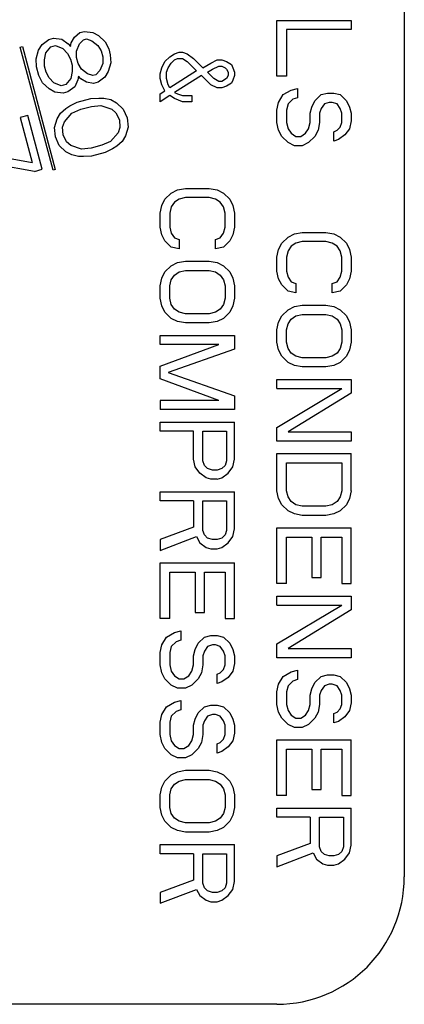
# Model space of a CAD drawing. Extents: x 4.1 to 87.9, y 1.7 to 56.9.
# Tile 12 of 17: x 53.8 to 54.163, y 20.662 to 21.589. Entities that reach past the tile are written whole.
import ezdxf

# ---------------------------------------------------------------- set-up
doc = ezdxf.new("R2010")
doc.units = 0
doc.layers.add('BODY', color=3, linetype='CONTINUOUS')

msp = doc.modelspace()

# ---------------------------------------------------------------- linework, layer by layer
at = {"layer": 'BODY', "linetype": 'CONTINUOUS'}
for p, q in [((54.16252, 21.98153), (54.16252, 20.78153)), ((54.04252, 21.53632), (54.04252, 21.58882)), ((54.04252, 21.58882), (54.11252, 21.58882)), ((54.11252, 21.58882), (54.11252, 21.58007)), ((53.85171, 21.57287), (53.85671, 21.57723)), ((53.85671, 21.57723), (53.86103, 21.57839)), ((53.86103, 21.57839), (53.86897, 21.5775)), ((53.86897, 21.5775), (53.87442, 21.57443)), ((53.87442, 21.57443), (53.88063, 21.56854)), ((54.11252, 21.58007), (54.05146, 21.58007)), ((54.05146, 21.58007), (54.05146, 21.53632)), ((53.81794, 21.5608), (53.82112, 21.56618)), ((53.82112, 21.56618), (53.82756, 21.57093)), ((53.82756, 21.57093), (53.83188, 21.57208)), ((53.83188, 21.57208), (53.83983, 21.5712)), ((53.83983, 21.5712), (53.84565, 21.56672)), ((53.84565, 21.56672), (53.84784, 21.56429)), ((53.84784, 21.56429), (53.84853, 21.56749)), ((53.84853, 21.56749), (53.85171, 21.57287)), ((53.85367, 21.55981), (53.85648, 21.5666)), ((53.85648, 21.5666), (53.86004, 21.57057)), ((53.86004, 21.57057), (53.86291, 21.57134)), ((53.86291, 21.57134), (53.86798, 21.56968)), ((53.86798, 21.56968), (53.87381, 21.5652)), ((53.87381, 21.5652), (53.87676, 21.55995)), ((53.88063, 21.56854), (53.88395, 21.56188)), ((53.80064, 21.56371), (53.80257, 21.56423)), ((53.8317, 21.4478), (53.80064, 21.56371)), ((53.80257, 21.56423), (53.83363, 21.44832)), ((53.81551, 21.5526), (53.81794, 21.5608)), ((53.82346, 21.55171), (53.82483, 21.55812)), ((53.82483, 21.55812), (53.82945, 21.56389)), ((53.82945, 21.56389), (53.83376, 21.56504)), ((53.83376, 21.56504), (53.84065, 21.56236)), ((53.84065, 21.56236), (53.84504, 21.55749)), ((53.84504, 21.55749), (53.84799, 21.55224)), ((53.85374, 21.55379), (53.85367, 21.55981)), ((53.87676, 21.55995), (53.87827, 21.55432)), ((53.88395, 21.56188), (53.88546, 21.55625)), ((53.88546, 21.55625), (53.88591, 21.54882)), ((53.94146, 21.55444), (53.94593, 21.55736)), ((53.94593, 21.55736), (53.9504, 21.55882)), ((53.9504, 21.55882), (53.95337, 21.55882)), ((53.95337, 21.55882), (53.95784, 21.55736)), ((53.95784, 21.55736), (53.9638, 21.55298)), ((53.81596, 21.54517), (53.81551, 21.5526)), ((53.82353, 21.54569), (53.82346, 21.55171)), ((53.84799, 21.55224), (53.8495, 21.54661)), ((53.8495, 21.54661), (53.84957, 21.54059)), ((53.85525, 21.54815), (53.85374, 21.55379)), ((53.8582, 21.5429), (53.85525, 21.54815)), ((53.87834, 21.5483), (53.87553, 21.54151)), ((53.87827, 21.55432), (53.87834, 21.5483)), ((53.88591, 21.54882), (53.88348, 21.54062)), ((53.93401, 21.54423), (53.93699, 21.55007)), ((53.93699, 21.55007), (53.94146, 21.55444)), ((53.93997, 21.54423), (53.94295, 21.54861)), ((53.94295, 21.54861), (53.94593, 21.55153)), ((53.94593, 21.55153), (53.94891, 21.55298)), ((53.94891, 21.55298), (53.95337, 21.55298)), ((53.95337, 21.55298), (53.95784, 21.55007)), ((53.95784, 21.55007), (53.96678, 21.54132)), ((53.9638, 21.55298), (53.97274, 21.54423)), ((53.97274, 21.54423), (53.98018, 21.54861)), ((53.98018, 21.54861), (53.98614, 21.55153)), ((53.98614, 21.55153), (53.99061, 21.55153)), ((53.99061, 21.55153), (53.99508, 21.55007)), ((53.99508, 21.55007), (53.99954, 21.54715)), ((53.99954, 21.54715), (54.00103, 21.54423)), ((53.81822, 21.53672), (53.81596, 21.54517)), ((53.82504, 21.54006), (53.82353, 21.54569)), ((53.82799, 21.53481), (53.82504, 21.54006)), ((53.84957, 21.54059), (53.8482, 21.53418)), ((53.86402, 21.53843), (53.8582, 21.5429)), ((53.8691, 21.53676), (53.86402, 21.53843)), ((53.87197, 21.53754), (53.8691, 21.53676)), ((53.87553, 21.54151), (53.87197, 21.53754)), ((53.88348, 21.54062), (53.8803, 21.53524)), ((53.93252, 21.5384), (53.93401, 21.54423)), ((53.93252, 21.53403), (53.93252, 21.5384)), ((53.93848, 21.53986), (53.93997, 21.54423)), ((53.93848, 21.53403), (53.93848, 21.53986)), ((53.96678, 21.54132), (53.94146, 21.52528)), ((53.9772, 21.53986), (53.98167, 21.54278)), ((53.98316, 21.53403), (53.9772, 21.53986)), ((53.98167, 21.54278), (53.98763, 21.54569)), ((53.98763, 21.54569), (53.99061, 21.54569)), ((53.99061, 21.54569), (53.99359, 21.54423)), ((53.99359, 21.54423), (53.99508, 21.54278)), ((53.99508, 21.54278), (53.99657, 21.53986)), ((53.99657, 21.53986), (53.99657, 21.53694)), ((54.00103, 21.54423), (54.00252, 21.53986)), ((54.00252, 21.53986), (54.00252, 21.53694)), ((53.82155, 21.53006), (53.81822, 21.53672)), ((53.82775, 21.52418), (53.82155, 21.53006)), ((53.83238, 21.52994), (53.82799, 21.53481)), ((53.83926, 21.52726), (53.83238, 21.52994)), ((53.84358, 21.52842), (53.83926, 21.52726)), ((53.8482, 21.53418), (53.84358, 21.52842)), ((53.85471, 21.53291), (53.8519, 21.52612)), ((53.85539, 21.53611), (53.85471, 21.53291)), ((53.85759, 21.53368), (53.85539, 21.53611)), ((53.86303, 21.53061), (53.85759, 21.53368)), ((53.86954, 21.52934), (53.86303, 21.53061)), ((53.87386, 21.53049), (53.86954, 21.52934)), ((53.8803, 21.53524), (53.87386, 21.53049)), ((53.93401, 21.52819), (53.93252, 21.53403)), ((53.93699, 21.52236), (53.93401, 21.52819)), ((53.93997, 21.52819), (53.93848, 21.53403)), ((53.94146, 21.52528), (53.93997, 21.52819)), ((53.97125, 21.53694), (53.94593, 21.5209)), ((53.98018, 21.52819), (53.97125, 21.53694)), ((53.98614, 21.52528), (53.98018, 21.52819)), ((53.98763, 21.53111), (53.98316, 21.53403)), ((53.99061, 21.53111), (53.98763, 21.53111)), ((53.99508, 21.53403), (53.99061, 21.53111)), ((53.99657, 21.53694), (53.99508, 21.53403)), ((53.99954, 21.52965), (53.99508, 21.52673)), ((54.00103, 21.53257), (53.99954, 21.52965)), ((54.00252, 21.53694), (54.00103, 21.53257)), ((54.05146, 21.53632), (54.04252, 21.53632)), ((53.8332, 21.52111), (53.82775, 21.52418)), ((53.84115, 21.52022), (53.8332, 21.52111)), ((53.84547, 21.52137), (53.84115, 21.52022)), ((53.8519, 21.52612), (53.84547, 21.52137)), ((53.93252, 21.51944), (53.93699, 21.52236)), ((53.93252, 21.51215), (53.93252, 21.51944)), ((53.94593, 21.5209), (53.94891, 21.51944)), ((53.94891, 21.51944), (53.95337, 21.51798)), ((53.99061, 21.52528), (53.98614, 21.52528)), ((53.99508, 21.52673), (53.99061, 21.52528)), ((54.04401, 21.51153), (54.04848, 21.51882)), ((54.04848, 21.51882), (54.05593, 21.52319)), ((54.05593, 21.52319), (54.06189, 21.52465)), ((54.06189, 21.52465), (54.06189, 21.5159)), ((54.07827, 21.51298), (54.08423, 21.51882)), ((54.08423, 21.51882), (54.09018, 21.52028)), ((54.09018, 21.52028), (54.09614, 21.52028)), ((54.09614, 21.52028), (54.1021, 21.51882)), ((54.1021, 21.51882), (54.10806, 21.51298)), ((53.84742, 21.50831), (53.85424, 21.51165)), ((53.85424, 21.51165), (53.86719, 21.51512)), ((53.86719, 21.51512), (53.87476, 21.51563)), ((53.87476, 21.51563), (53.87945, 21.51538)), ((53.87945, 21.51538), (53.88596, 21.51411)), ((53.88596, 21.51411), (53.89141, 21.51104)), ((53.89141, 21.51104), (53.89761, 21.50515)), ((53.94146, 21.51798), (53.93252, 21.51215)), ((53.94593, 21.51507), (53.94146, 21.51798)), ((53.95337, 21.51215), (53.94593, 21.51507)), ((53.95337, 21.51798), (53.96231, 21.51798)), ((53.96231, 21.51215), (53.95337, 21.51215)), ((53.96231, 21.51798), (53.96231, 21.51215)), ((54.04252, 21.50423), (54.04401, 21.51153)), ((54.05295, 21.51007), (54.05146, 21.50423)), ((54.05742, 21.51444), (54.05295, 21.51007)), ((54.06189, 21.5159), (54.05742, 21.51444)), ((54.07529, 21.50715), (54.07827, 21.51298)), ((54.0872, 21.51007), (54.08423, 21.50569)), ((54.09167, 21.51153), (54.0872, 21.51007)), ((54.09465, 21.51153), (54.09167, 21.51153)), ((54.09912, 21.51007), (54.09465, 21.51153)), ((54.1021, 21.50569), (54.09912, 21.51007)), ((54.10806, 21.51298), (54.11103, 21.50715)), ((53.8353, 21.496), (53.83849, 21.50139)), ((53.83849, 21.50139), (53.84349, 21.50575)), ((53.84219, 21.49332), (53.84931, 21.50127)), ((53.84349, 21.50575), (53.84742, 21.50831)), ((53.84931, 21.50127), (53.85757, 21.50499)), ((53.85757, 21.50499), (53.86764, 21.50769)), ((53.86764, 21.50769), (53.87664, 21.50859)), ((53.87664, 21.50859), (53.88679, 21.50527)), ((53.88679, 21.50527), (53.8908, 21.50181)), ((53.8908, 21.50181), (53.89412, 21.49516)), ((53.89761, 21.50515), (53.90131, 21.49708)), ((54.04252, 21.49257), (54.04252, 21.50423)), ((54.05146, 21.50423), (54.05146, 21.49257)), ((54.0738, 21.50132), (54.07529, 21.50715)), ((54.0738, 21.49257), (54.0738, 21.50132)), ((54.08423, 21.50569), (54.08274, 21.50132)), ((54.08274, 21.50132), (54.08274, 21.49257)), ((54.10359, 21.50132), (54.1021, 21.50569)), ((54.10359, 21.49257), (54.10359, 21.50132)), ((54.11103, 21.50715), (54.11252, 21.50132)), ((54.11252, 21.50132), (54.11252, 21.49403)), ((53.80759, 21.49915), (53.80039, 21.49722)), ((53.80039, 21.49722), (53.81172, 21.45496)), ((53.82118, 21.44844), (53.80759, 21.49915)), ((53.83287, 21.4878), (53.8353, 21.496)), ((53.84044, 21.48832), (53.84219, 21.49332)), ((53.89412, 21.49516), (53.89457, 21.48773)), ((53.90131, 21.49708), (53.90214, 21.48825)), ((54.04401, 21.48528), (54.04252, 21.49257)), ((54.05146, 21.49257), (54.05295, 21.48673)), ((54.07231, 21.48673), (54.0738, 21.49257)), ((54.08274, 21.49257), (54.08125, 21.48528)), ((54.1021, 21.48819), (54.10359, 21.49257)), ((54.11252, 21.49403), (54.11103, 21.48673)), ((53.8337, 21.47897), (53.83287, 21.4878)), ((53.84089, 21.48089), (53.84044, 21.48832)), ((53.89283, 21.48273), (53.8857, 21.47478)), ((53.89457, 21.48773), (53.89283, 21.48273)), ((53.90214, 21.48825), (53.89971, 21.48005)), ((54.04699, 21.47944), (54.04401, 21.48528)), ((54.05295, 21.48673), (54.05593, 21.48236)), ((54.05593, 21.48236), (54.0604, 21.47944)), ((54.06486, 21.47944), (54.06933, 21.48236)), ((54.06933, 21.48236), (54.07231, 21.48673)), ((54.08125, 21.48528), (54.07827, 21.47944)), ((54.09614, 21.48382), (54.09912, 21.48528)), ((54.09614, 21.47507), (54.09614, 21.48382)), ((54.09912, 21.48528), (54.1021, 21.48819)), ((54.11103, 21.48673), (54.10657, 21.4809)), ((53.8374, 21.4709), (53.8337, 21.47897)), ((53.84422, 21.47424), (53.84089, 21.48089)), ((53.84823, 21.47078), (53.84422, 21.47424)), ((53.8857, 21.47478), (53.87745, 21.47106)), ((53.89653, 21.47466), (53.89153, 21.47031)), ((53.89971, 21.48005), (53.89653, 21.47466)), ((54.05295, 21.47361), (54.04699, 21.47944)), ((54.05891, 21.47069), (54.05295, 21.47361)), ((54.0604, 21.47944), (54.06486, 21.47944)), ((54.07231, 21.47361), (54.06635, 21.47069)), ((54.07827, 21.47944), (54.07231, 21.47361)), ((54.10061, 21.47653), (54.09614, 21.47507)), ((54.10657, 21.4809), (54.10061, 21.47653)), ((53.74375, 21.46694), (53.81172, 21.45496)), ((53.84361, 21.46501), (53.8374, 21.4709)), ((53.84905, 21.46194), (53.84361, 21.46501)), ((53.85837, 21.46746), (53.84823, 21.47078)), ((53.86738, 21.46836), (53.85837, 21.46746)), ((53.87745, 21.47106), (53.86738, 21.46836)), ((53.88077, 21.4644), (53.86783, 21.46094)), ((53.88759, 21.46774), (53.88077, 21.4644)), ((53.89153, 21.47031), (53.88759, 21.46774)), ((54.06635, 21.47069), (54.05891, 21.47069)), ((53.81398, 21.44651), (53.74601, 21.45849)), ((53.85556, 21.46067), (53.84905, 21.46194)), ((53.86026, 21.46042), (53.85556, 21.46067)), ((53.86783, 21.46094), (53.86026, 21.46042)), ((53.81398, 21.44651), (53.82118, 21.44844)), ((53.83363, 21.44832), (53.8317, 21.4478)), ((53.93699, 21.42028), (53.94295, 21.42611)), ((53.94295, 21.42611), (53.94891, 21.42903)), ((53.94891, 21.42903), (53.95635, 21.43048)), ((53.95635, 21.43048), (53.97869, 21.43048)), ((53.97869, 21.43048), (53.98614, 21.42903)), ((53.98614, 21.42903), (53.9921, 21.42611)), ((53.9921, 21.42611), (53.99806, 21.42028)), ((53.93401, 21.41444), (53.93699, 21.42028)), ((53.94593, 21.41736), (53.94295, 21.41298)), ((53.9504, 21.42028), (53.94593, 21.41736)), ((53.95635, 21.42173), (53.9504, 21.42028)), ((53.97869, 21.42173), (53.95635, 21.42173)), ((53.98465, 21.42028), (53.97869, 21.42173)), ((53.98912, 21.41736), (53.98465, 21.42028)), ((53.9921, 21.41298), (53.98912, 21.41736)), ((53.99806, 21.42028), (54.00103, 21.41444)), ((53.93252, 21.40715), (53.93401, 21.41444)), ((53.94295, 21.41298), (53.94146, 21.40715)), ((53.99359, 21.40715), (53.9921, 21.41298)), ((54.00103, 21.41444), (54.00252, 21.40715)), ((53.93252, 21.39403), (53.93252, 21.40715)), ((53.94146, 21.40715), (53.94146, 21.39403)), ((53.99359, 21.39403), (53.99359, 21.40715)), ((54.00252, 21.40715), (54.00252, 21.39403)), ((53.93401, 21.38673), (53.93252, 21.39403)), ((53.94146, 21.39403), (53.94295, 21.38819)), ((53.9921, 21.38819), (53.99359, 21.39403)), ((54.00252, 21.39403), (54.00103, 21.38673)), ((54.05891, 21.38757), (54.06635, 21.38903)), ((54.06635, 21.38903), (54.08869, 21.38903)), ((54.08869, 21.38903), (54.09614, 21.38757)), ((53.93699, 21.3809), (53.93401, 21.38673)), ((53.94295, 21.37507), (53.93699, 21.3809)), ((53.94295, 21.38819), (53.94593, 21.38382)), ((53.94593, 21.38382), (53.9504, 21.38236)), ((53.9504, 21.38236), (53.9504, 21.37361)), ((53.98465, 21.38236), (53.98912, 21.38382)), ((53.98465, 21.37361), (53.98465, 21.38236)), ((53.98912, 21.38382), (53.9921, 21.38819)), ((53.99806, 21.3809), (53.9921, 21.37507)), ((54.00103, 21.38673), (53.99806, 21.3809)), ((54.04699, 21.37882), (54.05295, 21.38465)), ((54.05295, 21.38465), (54.05891, 21.38757)), ((54.06635, 21.38028), (54.0604, 21.37882)), ((54.08869, 21.38028), (54.06635, 21.38028)), ((54.09465, 21.37882), (54.08869, 21.38028)), ((54.09614, 21.38757), (54.1021, 21.38465)), ((54.1021, 21.38465), (54.10806, 21.37882)), ((53.9504, 21.37361), (53.94295, 21.37507)), ((53.9921, 21.37507), (53.98465, 21.37361)), ((54.04252, 21.36569), (54.04401, 21.37298)), ((54.04401, 21.37298), (54.04699, 21.37882)), ((54.05295, 21.37153), (54.05146, 21.36569)), ((54.05593, 21.3759), (54.05295, 21.37153)), ((54.0604, 21.37882), (54.05593, 21.3759)), ((54.09912, 21.3759), (54.09465, 21.37882)), ((54.1021, 21.37153), (54.09912, 21.3759)), ((54.10359, 21.36569), (54.1021, 21.37153)), ((54.10806, 21.37882), (54.11103, 21.37298)), ((54.11103, 21.37298), (54.11252, 21.36569)), ((53.94891, 21.36048), (53.95635, 21.36194)), ((53.95635, 21.36194), (53.97869, 21.36194)), ((53.97869, 21.36194), (53.98614, 21.36048)), ((54.04252, 21.35257), (54.04252, 21.36569)), ((54.05146, 21.36569), (54.05146, 21.35257)), ((54.10359, 21.35257), (54.10359, 21.36569)), ((54.11252, 21.36569), (54.11252, 21.35257)), ((53.93401, 21.3459), (53.93699, 21.35173)), ((53.93699, 21.35173), (53.94295, 21.35757)), ((53.94295, 21.35757), (53.94891, 21.36048)), ((53.94593, 21.34882), (53.9504, 21.35173)), ((53.9504, 21.35173), (53.95635, 21.35319)), ((53.95635, 21.35319), (53.97869, 21.35319)), ((53.97869, 21.35319), (53.98465, 21.35173)), ((53.98465, 21.35173), (53.98912, 21.34882)), ((53.98614, 21.36048), (53.9921, 21.35757)), ((53.9921, 21.35757), (53.99806, 21.35173)), ((53.99806, 21.35173), (54.00103, 21.3459)), ((54.04401, 21.34528), (54.04252, 21.35257)), ((54.05146, 21.35257), (54.05295, 21.34673)), ((54.1021, 21.34673), (54.10359, 21.35257)), ((54.11252, 21.35257), (54.11103, 21.34528)), ((53.93252, 21.33861), (53.93401, 21.3459)), ((53.94146, 21.33861), (53.94295, 21.34444)), ((53.94295, 21.34444), (53.94593, 21.34882)), ((53.98912, 21.34882), (53.9921, 21.34444)), ((53.9921, 21.34444), (53.99359, 21.33861)), ((54.00103, 21.3459), (54.00252, 21.33861)), ((54.04699, 21.33944), (54.04401, 21.34528)), ((54.05295, 21.34673), (54.05593, 21.34236)), ((54.09912, 21.34236), (54.1021, 21.34673)), ((54.11103, 21.34528), (54.10806, 21.33944)), ((53.93252, 21.32694), (53.93252, 21.33861)), ((53.94146, 21.32694), (53.94146, 21.33861)), ((53.99359, 21.33861), (53.99359, 21.32694)), ((54.00252, 21.33861), (54.00252, 21.32694)), ((54.05295, 21.33361), (54.04699, 21.33944)), ((54.0604, 21.33215), (54.05295, 21.33361)), ((54.05593, 21.34236), (54.0604, 21.3409)), ((54.0604, 21.3409), (54.0604, 21.33215)), ((54.09465, 21.3409), (54.09912, 21.34236)), ((54.09465, 21.33215), (54.09465, 21.3409)), ((54.1021, 21.33361), (54.09465, 21.33215)), ((54.10806, 21.33944), (54.1021, 21.33361)), ((53.93401, 21.31965), (53.93252, 21.32694)), ((53.94295, 21.32111), (53.94146, 21.32694)), ((53.99359, 21.32694), (53.9921, 21.32111)), ((54.00252, 21.32694), (54.00103, 21.31965)), ((53.93699, 21.31382), (53.93401, 21.31965)), ((53.94593, 21.31673), (53.94295, 21.32111)), ((53.9504, 21.31382), (53.94593, 21.31673)), ((53.98912, 21.31673), (53.98465, 21.31382)), ((53.9921, 21.32111), (53.98912, 21.31673)), ((54.00103, 21.31965), (53.99806, 21.31382)), ((54.04699, 21.31028), (54.05295, 21.31611)), ((54.05295, 21.31611), (54.05891, 21.31903)), ((54.05891, 21.31903), (54.06635, 21.32048)), ((54.06635, 21.32048), (54.08869, 21.32048)), ((54.08869, 21.32048), (54.09614, 21.31903)), ((54.09614, 21.31903), (54.1021, 21.31611)), ((54.1021, 21.31611), (54.10806, 21.31028)), ((53.94295, 21.30798), (53.93699, 21.31382)), ((53.94891, 21.30507), (53.94295, 21.30798)), ((53.95635, 21.31236), (53.9504, 21.31382)), ((53.97869, 21.31236), (53.95635, 21.31236)), ((53.98465, 21.31382), (53.97869, 21.31236)), ((53.9921, 21.30798), (53.98614, 21.30507)), ((53.99806, 21.31382), (53.9921, 21.30798)), ((54.04401, 21.30444), (54.04699, 21.31028)), ((54.05295, 21.30298), (54.05593, 21.30736)), ((54.05593, 21.30736), (54.0604, 21.31028)), ((54.0604, 21.31028), (54.06635, 21.31173)), ((54.06635, 21.31173), (54.08869, 21.31173)), ((54.08869, 21.31173), (54.09465, 21.31028)), ((54.09465, 21.31028), (54.09912, 21.30736)), ((54.09912, 21.30736), (54.1021, 21.30298)), ((54.10806, 21.31028), (54.11103, 21.30444)), ((53.95635, 21.30361), (53.94891, 21.30507)), ((53.97869, 21.30361), (53.95635, 21.30361)), ((53.98614, 21.30507), (53.97869, 21.30361)), ((54.04252, 21.29715), (54.04401, 21.30444)), ((54.04252, 21.28548), (54.04252, 21.29715)), ((54.05146, 21.29715), (54.05295, 21.30298)), ((54.05146, 21.28548), (54.05146, 21.29715)), ((54.1021, 21.30298), (54.10359, 21.29715)), ((54.10359, 21.29715), (54.10359, 21.28548)), ((54.11103, 21.30444), (54.11252, 21.29715)), ((54.11252, 21.29715), (54.11252, 21.28548)), ((53.93252, 21.28319), (53.93252, 21.29194)), ((53.93252, 21.29194), (54.00252, 21.29194)), ((54.00252, 21.29194), (54.00252, 21.27882)), ((53.93252, 21.26278), (53.98763, 21.28319)), ((53.98763, 21.28319), (53.93252, 21.28319)), ((54.00252, 21.27882), (53.93997, 21.25694)), ((54.04401, 21.27819), (54.04252, 21.28548)), ((54.04699, 21.27236), (54.04401, 21.27819)), ((54.05295, 21.27965), (54.05146, 21.28548)), ((54.05593, 21.27528), (54.05295, 21.27965)), ((54.1021, 21.27965), (54.09912, 21.27528)), ((54.10359, 21.28548), (54.1021, 21.27965)), ((54.11103, 21.27819), (54.10806, 21.27236)), ((54.11252, 21.28548), (54.11103, 21.27819)), ((54.05295, 21.26653), (54.04699, 21.27236)), ((54.0604, 21.27236), (54.05593, 21.27528)), ((54.06635, 21.2709), (54.0604, 21.27236)), ((54.08869, 21.2709), (54.06635, 21.2709)), ((54.09465, 21.27236), (54.08869, 21.2709)), ((54.09912, 21.27528), (54.09465, 21.27236)), ((54.10806, 21.27236), (54.1021, 21.26653)), ((53.93252, 21.25111), (53.93252, 21.26278)), ((54.05891, 21.26361), (54.05295, 21.26653)), ((54.06635, 21.26215), (54.05891, 21.26361)), ((54.08869, 21.26215), (54.06635, 21.26215)), ((54.09614, 21.26361), (54.08869, 21.26215)), ((54.1021, 21.26653), (54.09614, 21.26361)), ((53.98763, 21.23069), (53.93252, 21.25111)), ((53.93997, 21.25694), (54.00252, 21.23507)), ((54.04252, 21.25048), (54.11252, 21.25048)), ((54.04252, 21.24173), (54.04252, 21.25048)), ((54.11252, 21.25048), (54.11252, 21.23736)), ((54.04252, 21.20528), (54.10359, 21.24173)), ((54.04252, 21.24173), (54.10359, 21.24173)), ((54.00252, 21.23507), (54.00252, 21.22194)), ((54.11252, 21.23736), (54.05295, 21.2009)), ((53.93252, 21.23069), (53.93252, 21.22194)), ((53.98763, 21.23069), (53.93252, 21.23069)), ((54.00252, 21.22194), (53.93252, 21.22194)), ((53.93252, 21.20153), (53.93252, 21.21028)), ((53.93252, 21.21028), (54.00252, 21.21028)), ((54.00252, 21.17528), (54.00252, 21.21028)), ((54.04252, 21.19215), (54.04252, 21.20528)), ((53.9638, 21.20153), (53.93252, 21.20153)), ((53.9638, 21.17528), (53.9638, 21.20153)), ((53.97274, 21.20153), (53.99508, 21.20153)), ((53.97274, 21.17382), (53.97274, 21.20153)), ((53.99508, 21.20153), (53.99508, 21.17382)), ((54.05295, 21.2009), (54.11252, 21.2009)), ((54.11252, 21.2009), (54.11252, 21.19215)), ((54.11252, 21.19215), (54.04252, 21.19215)), ((54.04252, 21.14548), (54.04252, 21.18048)), ((54.04252, 21.18048), (54.11252, 21.18048)), ((54.11252, 21.14548), (54.11252, 21.18048)), ((53.96529, 21.16798), (53.9638, 21.17528)), ((53.96976, 21.16215), (53.96529, 21.16798)), ((53.97423, 21.16944), (53.97274, 21.17382)), ((53.9772, 21.16653), (53.97423, 21.16944)), ((53.98167, 21.16507), (53.9772, 21.16653)), ((53.99061, 21.16653), (53.98614, 21.16507)), ((53.99359, 21.16944), (53.99061, 21.16653)), ((53.99508, 21.17382), (53.99359, 21.16944)), ((53.99657, 21.16215), (54.00103, 21.16798)), ((54.00103, 21.16798), (54.00252, 21.17528)), ((54.05146, 21.14548), (54.05146, 21.17173)), ((54.05146, 21.17173), (54.10359, 21.17173)), ((54.10359, 21.17173), (54.10359, 21.14548)), ((53.97572, 21.15778), (53.96976, 21.16215)), ((53.98018, 21.15632), (53.97572, 21.15778)), ((53.98614, 21.16507), (53.98167, 21.16507)), ((53.98614, 21.15632), (53.99061, 21.15778)), ((53.99061, 21.15778), (53.99657, 21.16215)), ((53.98614, 21.15632), (53.98018, 21.15632)), ((53.93252, 21.1359), (53.93252, 21.14465)), ((53.93252, 21.14465), (54.00252, 21.14465)), ((54.00252, 21.10965), (54.00252, 21.14465)), ((54.04401, 21.13819), (54.04252, 21.14548)), ((54.05295, 21.13965), (54.05146, 21.14548)), ((54.05593, 21.13528), (54.05295, 21.13965)), ((54.1021, 21.13965), (54.09912, 21.13528)), ((54.10359, 21.14548), (54.1021, 21.13965)), ((54.11252, 21.14548), (54.11103, 21.13819)), ((53.9638, 21.1359), (53.93252, 21.1359)), ((53.9638, 21.1359), (53.9638, 21.11111)), ((53.97274, 21.1359), (53.99508, 21.1359)), ((53.97274, 21.10819), (53.97274, 21.1359)), ((53.99508, 21.1359), (53.99508, 21.10819)), ((54.04699, 21.13236), (54.04401, 21.13819)), ((54.05295, 21.12653), (54.04699, 21.13236)), ((54.0604, 21.13236), (54.05593, 21.13528)), ((54.06635, 21.1309), (54.0604, 21.13236)), ((54.08869, 21.1309), (54.06635, 21.1309)), ((54.09465, 21.13236), (54.08869, 21.1309)), ((54.09912, 21.13528), (54.09465, 21.13236)), ((54.10806, 21.13236), (54.1021, 21.12653)), ((54.11103, 21.13819), (54.10806, 21.13236)), ((54.05891, 21.12361), (54.05295, 21.12653)), ((54.06635, 21.12215), (54.05891, 21.12361)), ((54.08869, 21.12215), (54.06635, 21.12215)), ((54.09614, 21.12361), (54.08869, 21.12215)), ((54.1021, 21.12653), (54.09614, 21.12361)), ((53.9638, 21.11111), (53.93252, 21.09944)), ((54.04252, 21.05798), (54.04252, 21.11048)), ((54.04252, 21.11048), (54.11252, 21.11048)), ((54.11252, 21.05798), (54.11252, 21.11048)), ((53.93252, 21.08923), (53.96678, 21.10236)), ((53.96678, 21.10236), (53.96976, 21.09653)), ((53.97423, 21.10382), (53.97274, 21.10819)), ((53.9772, 21.1009), (53.97423, 21.10382)), ((53.99359, 21.10382), (53.99061, 21.1009)), ((53.99508, 21.10819), (53.99359, 21.10382)), ((53.99657, 21.09653), (54.00103, 21.10236)), ((54.00103, 21.10236), (54.00252, 21.10965)), ((54.05146, 21.10173), (54.07529, 21.10173)), ((54.05146, 21.05798), (54.05146, 21.10173)), ((54.07529, 21.10173), (54.07529, 21.06382)), ((54.08423, 21.10173), (54.10359, 21.10173)), ((54.08423, 21.06382), (54.08423, 21.10173)), ((54.10359, 21.10173), (54.10359, 21.05798)), ((53.93252, 21.09944), (53.93252, 21.08923)), ((53.96976, 21.09653), (53.97572, 21.09215)), ((53.97572, 21.09215), (53.98018, 21.09069)), ((53.98167, 21.09944), (53.9772, 21.1009)), ((53.98614, 21.09944), (53.98167, 21.09944)), ((53.99061, 21.1009), (53.98614, 21.09944)), ((53.98614, 21.09069), (53.99061, 21.09215)), ((53.99061, 21.09215), (53.99657, 21.09653)), ((53.98018, 21.09069), (53.98614, 21.09069)), ((53.93252, 21.02507), (53.93252, 21.07757)), ((53.93252, 21.07757), (54.00252, 21.07757)), ((54.00252, 21.02507), (54.00252, 21.07757)), ((53.94146, 21.06882), (53.96529, 21.06882)), ((53.94146, 21.02507), (53.94146, 21.06882)), ((53.96529, 21.06882), (53.96529, 21.0309)), ((53.97423, 21.06882), (53.99359, 21.06882)), ((53.97423, 21.0309), (53.97423, 21.06882)), ((53.99359, 21.06882), (53.99359, 21.02507)), ((54.05146, 21.05798), (54.04252, 21.05798)), ((54.07529, 21.06382), (54.08423, 21.06382)), ((54.10359, 21.05798), (54.11252, 21.05798)), ((54.04252, 21.04632), (54.11252, 21.04632)), ((54.04252, 21.03757), (54.04252, 21.04632)), ((54.11252, 21.04632), (54.11252, 21.03319)), ((54.04252, 21.00111), (54.10359, 21.03757)), ((54.04252, 21.03757), (54.10359, 21.03757)), ((53.96529, 21.0309), (53.97423, 21.0309)), ((54.11252, 21.03319), (54.05295, 20.99673)), ((53.94146, 21.02507), (53.93252, 21.02507)), ((53.99359, 21.02507), (54.00252, 21.02507)), ((53.93848, 21.00757), (53.94593, 21.01194)), ((53.94593, 21.01194), (53.95189, 21.0134)), ((53.95189, 21.0134), (53.95189, 21.00465)), ((53.97423, 21.00757), (53.98018, 21.00903)), ((53.98018, 21.00903), (53.98614, 21.00903)), ((53.98614, 21.00903), (53.9921, 21.00757)), ((53.93252, 20.99298), (53.93401, 21.00028)), ((53.93401, 21.00028), (53.93848, 21.00757)), ((53.94742, 21.00319), (53.94295, 20.99882)), ((53.95189, 21.00465), (53.94742, 21.00319)), ((53.96529, 20.9959), (53.96827, 21.00173)), ((53.96827, 21.00173), (53.97423, 21.00757)), ((53.98167, 21.00028), (53.9772, 20.99882)), ((53.98465, 21.00028), (53.98167, 21.00028)), ((53.98912, 20.99882), (53.98465, 21.00028)), ((53.9921, 21.00757), (53.99806, 21.00173)), ((53.99806, 21.00173), (54.00103, 20.9959)), ((54.04252, 20.98798), (54.04252, 21.00111)), ((53.93252, 20.98132), (53.93252, 20.99298)), ((53.94295, 20.99882), (53.94146, 20.99298)), ((53.94146, 20.99298), (53.94146, 20.98132)), ((53.9638, 20.99007), (53.96529, 20.9959)), ((53.9638, 20.98132), (53.9638, 20.99007)), ((53.97423, 20.99444), (53.97274, 20.99007)), ((53.97274, 20.99007), (53.97274, 20.98132)), ((53.9772, 20.99882), (53.97423, 20.99444)), ((53.9921, 20.99444), (53.98912, 20.99882)), ((53.99359, 20.99007), (53.9921, 20.99444)), ((53.99359, 20.98132), (53.99359, 20.99007)), ((54.00103, 20.9959), (54.00252, 20.99007)), ((54.00252, 20.99007), (54.00252, 20.98278)), ((54.05295, 20.99673), (54.11252, 20.99673)), ((54.11252, 20.99673), (54.11252, 20.98798)), ((53.93401, 20.97403), (53.93252, 20.98132)), ((53.94146, 20.98132), (53.94295, 20.97548)), ((53.96231, 20.97548), (53.9638, 20.98132)), ((53.97274, 20.98132), (53.97125, 20.97403)), ((53.9921, 20.97694), (53.99359, 20.98132)), ((54.00252, 20.98278), (54.00103, 20.97548)), ((54.11252, 20.98798), (54.04252, 20.98798)), ((53.93699, 20.96819), (53.93401, 20.97403)), ((53.94295, 20.97548), (53.94593, 20.97111)), ((53.95933, 20.97111), (53.96231, 20.97548)), ((53.97125, 20.97403), (53.96827, 20.96819)), ((53.98614, 20.97257), (53.98912, 20.97403)), ((53.98614, 20.96382), (53.98614, 20.97257)), ((53.98912, 20.97403), (53.9921, 20.97694)), ((54.00103, 20.97548), (53.99657, 20.96965)), ((54.04848, 20.97048), (54.05593, 20.97486)), ((54.05593, 20.97486), (54.06189, 20.97632)), ((54.06189, 20.97632), (54.06189, 20.96757)), ((54.08423, 20.97048), (54.09018, 20.97194)), ((54.09018, 20.97194), (54.09614, 20.97194)), ((54.09614, 20.97194), (54.1021, 20.97048)), ((53.94295, 20.96236), (53.93699, 20.96819)), ((53.94891, 20.95944), (53.94295, 20.96236)), ((53.94593, 20.97111), (53.9504, 20.96819)), ((53.9504, 20.96819), (53.95486, 20.96819)), ((53.95486, 20.96819), (53.95933, 20.97111)), ((53.96231, 20.96236), (53.95635, 20.95944)), ((53.96827, 20.96819), (53.96231, 20.96236)), ((53.99061, 20.96528), (53.98614, 20.96382)), ((53.99657, 20.96965), (53.99061, 20.96528)), ((54.04252, 20.9559), (54.04401, 20.96319)), ((54.04401, 20.96319), (54.04848, 20.97048)), ((54.05742, 20.96611), (54.05295, 20.96173)), ((54.06189, 20.96757), (54.05742, 20.96611)), ((54.07529, 20.95882), (54.07827, 20.96465)), ((54.07827, 20.96465), (54.08423, 20.97048)), ((54.09167, 20.96319), (54.0872, 20.96173)), ((54.09465, 20.96319), (54.09167, 20.96319)), ((54.09912, 20.96173), (54.09465, 20.96319)), ((54.1021, 20.97048), (54.10806, 20.96465)), ((54.10806, 20.96465), (54.11103, 20.95882)), ((53.95635, 20.95944), (53.94891, 20.95944)), ((54.04252, 20.94423), (54.04252, 20.9559)), ((54.05295, 20.96173), (54.05146, 20.9559)), ((54.05146, 20.9559), (54.05146, 20.94423)), ((54.0738, 20.95298), (54.07529, 20.95882)), ((54.0738, 20.94423), (54.0738, 20.95298)), ((54.08423, 20.95736), (54.08274, 20.95298)), ((54.08274, 20.95298), (54.08274, 20.94423)), ((54.0872, 20.96173), (54.08423, 20.95736)), ((54.1021, 20.95736), (54.09912, 20.96173)), ((54.10359, 20.95298), (54.1021, 20.95736)), ((54.10359, 20.94423), (54.10359, 20.95298)), ((54.11103, 20.95882), (54.11252, 20.95298)), ((54.11252, 20.95298), (54.11252, 20.94569)), ((53.93848, 20.94194), (53.94593, 20.94632)), ((53.94593, 20.94632), (53.95189, 20.94778)), ((53.95189, 20.94778), (53.95189, 20.93903)), ((53.97423, 20.94194), (53.98018, 20.9434)), ((53.98018, 20.9434), (53.98614, 20.9434)), ((53.98614, 20.9434), (53.9921, 20.94194)), ((54.04401, 20.93694), (54.04252, 20.94423)), ((54.05146, 20.94423), (54.05295, 20.9384)), ((54.07231, 20.9384), (54.0738, 20.94423)), ((54.08274, 20.94423), (54.08125, 20.93694)), ((54.1021, 20.93986), (54.10359, 20.94423)), ((54.11252, 20.94569), (54.11103, 20.9384)), ((53.93252, 20.92736), (53.93401, 20.93465)), ((53.93401, 20.93465), (53.93848, 20.94194)), ((53.94742, 20.93757), (53.94295, 20.93319)), ((53.95189, 20.93903), (53.94742, 20.93757)), ((53.96529, 20.93028), (53.96827, 20.93611)), ((53.96827, 20.93611), (53.97423, 20.94194)), ((53.98167, 20.93465), (53.9772, 20.93319)), ((53.98465, 20.93465), (53.98167, 20.93465)), ((53.98912, 20.93319), (53.98465, 20.93465)), ((53.9921, 20.94194), (53.99806, 20.93611)), ((53.99806, 20.93611), (54.00103, 20.93028)), ((54.04699, 20.93111), (54.04401, 20.93694)), ((54.05295, 20.9384), (54.05593, 20.93403)), ((54.06933, 20.93403), (54.07231, 20.9384)), ((54.08125, 20.93694), (54.07827, 20.93111)), ((54.09614, 20.93548), (54.09912, 20.93694)), ((54.09614, 20.92673), (54.09614, 20.93548)), ((54.09912, 20.93694), (54.1021, 20.93986)), ((54.11103, 20.9384), (54.10657, 20.93257)), ((53.93252, 20.91569), (53.93252, 20.92736)), ((53.94295, 20.93319), (53.94146, 20.92736)), ((53.94146, 20.92736), (53.94146, 20.91569)), ((53.9638, 20.92444), (53.96529, 20.93028)), ((53.97423, 20.92882), (53.97274, 20.92444)), ((53.9772, 20.93319), (53.97423, 20.92882)), ((53.9921, 20.92882), (53.98912, 20.93319)), ((53.99359, 20.92444), (53.9921, 20.92882)), ((54.00103, 20.93028), (54.00252, 20.92444)), ((54.05295, 20.92528), (54.04699, 20.93111)), ((54.05891, 20.92236), (54.05295, 20.92528)), ((54.05593, 20.93403), (54.0604, 20.93111)), ((54.0604, 20.93111), (54.06486, 20.93111)), ((54.06486, 20.93111), (54.06933, 20.93403)), ((54.07231, 20.92528), (54.06635, 20.92236)), ((54.07827, 20.93111), (54.07231, 20.92528)), ((54.10061, 20.92819), (54.09614, 20.92673)), ((54.10657, 20.93257), (54.10061, 20.92819)), ((53.93401, 20.9084), (53.93252, 20.91569)), ((53.94146, 20.91569), (53.94295, 20.90986)), ((53.96231, 20.90986), (53.9638, 20.91569)), ((53.9638, 20.91569), (53.9638, 20.92444)), ((53.97274, 20.91569), (53.97125, 20.9084)), ((53.97274, 20.92444), (53.97274, 20.91569)), ((53.9921, 20.91132), (53.99359, 20.91569)), ((53.99359, 20.91569), (53.99359, 20.92444)), ((54.00252, 20.91715), (54.00103, 20.90986)), ((54.00252, 20.92444), (54.00252, 20.91715)), ((54.06635, 20.92236), (54.05891, 20.92236)), ((53.93699, 20.90257), (53.93401, 20.9084)), ((53.94295, 20.90986), (53.94593, 20.90548)), ((53.95933, 20.90548), (53.96231, 20.90986)), ((53.97125, 20.9084), (53.96827, 20.90257)), ((53.98614, 20.90694), (53.98912, 20.9084)), ((53.98614, 20.89819), (53.98614, 20.90694)), ((53.98912, 20.9084), (53.9921, 20.91132)), ((54.00103, 20.90986), (53.99657, 20.90403)), ((54.04252, 20.85819), (54.04252, 20.91069)), ((54.04252, 20.91069), (54.11252, 20.91069)), ((54.11252, 20.85819), (54.11252, 20.91069)), ((53.94295, 20.89673), (53.93699, 20.90257)), ((53.94593, 20.90548), (53.9504, 20.90257)), ((53.9504, 20.90257), (53.95486, 20.90257)), ((53.95486, 20.90257), (53.95933, 20.90548)), ((53.96827, 20.90257), (53.96231, 20.89673)), ((53.99061, 20.89965), (53.98614, 20.89819)), ((53.99657, 20.90403), (53.99061, 20.89965)), ((54.05146, 20.90194), (54.07529, 20.90194)), ((54.05146, 20.85819), (54.05146, 20.90194)), ((54.07529, 20.90194), (54.07529, 20.86403)), ((54.08423, 20.90194), (54.10359, 20.90194)), ((54.08423, 20.86403), (54.08423, 20.90194)), ((54.10359, 20.90194), (54.10359, 20.85819)), ((53.94891, 20.89382), (53.94295, 20.89673)), ((53.95635, 20.89382), (53.94891, 20.89382)), ((53.96231, 20.89673), (53.95635, 20.89382)), ((53.94295, 20.87778), (53.94891, 20.88069)), ((53.94891, 20.88069), (53.95635, 20.88215)), ((53.95635, 20.88215), (53.97869, 20.88215)), ((53.97869, 20.88215), (53.98614, 20.88069)), ((53.98614, 20.88069), (53.9921, 20.87778)), ((53.93401, 20.86611), (53.93699, 20.87194)), ((53.93699, 20.87194), (53.94295, 20.87778)), ((53.94593, 20.86903), (53.9504, 20.87194)), ((53.9504, 20.87194), (53.95635, 20.8734)), ((53.95635, 20.8734), (53.97869, 20.8734)), ((53.97869, 20.8734), (53.98465, 20.87194)), ((53.98465, 20.87194), (53.98912, 20.86903)), ((53.9921, 20.87778), (53.99806, 20.87194)), ((53.99806, 20.87194), (54.00103, 20.86611)), ((53.93252, 20.85882), (53.93401, 20.86611)), ((53.94146, 20.85882), (53.94295, 20.86465)), ((53.94295, 20.86465), (53.94593, 20.86903)), ((53.98912, 20.86903), (53.9921, 20.86465)), ((53.9921, 20.86465), (53.99359, 20.85882)), ((54.00103, 20.86611), (54.00252, 20.85882)), ((54.07529, 20.86403), (54.08423, 20.86403)), ((53.93252, 20.84715), (53.93252, 20.85882)), ((53.94146, 20.84715), (53.94146, 20.85882)), ((53.99359, 20.85882), (53.99359, 20.84715)), ((54.00252, 20.85882), (54.00252, 20.84715)), ((54.05146, 20.85819), (54.04252, 20.85819)), ((54.10359, 20.85819), (54.11252, 20.85819)), ((53.93401, 20.83986), (53.93252, 20.84715)), ((53.94295, 20.84132), (53.94146, 20.84715)), ((53.94593, 20.83694), (53.94295, 20.84132)), ((53.9921, 20.84132), (53.98912, 20.83694)), ((53.99359, 20.84715), (53.9921, 20.84132)), ((54.00252, 20.84715), (54.00103, 20.83986)), ((54.04252, 20.83778), (54.04252, 20.84653)), ((54.04252, 20.84653), (54.11252, 20.84653)), ((54.11252, 20.81153), (54.11252, 20.84653)), ((53.93699, 20.83403), (53.93401, 20.83986)), ((53.94295, 20.82819), (53.93699, 20.83403)), ((53.9504, 20.83403), (53.94593, 20.83694)), ((53.95635, 20.83257), (53.9504, 20.83403)), ((53.97869, 20.83257), (53.95635, 20.83257)), ((53.98465, 20.83403), (53.97869, 20.83257)), ((53.98912, 20.83694), (53.98465, 20.83403)), ((53.99806, 20.83403), (53.9921, 20.82819)), ((54.00103, 20.83986), (53.99806, 20.83403)), ((54.0738, 20.83778), (54.04252, 20.83778)), ((54.0738, 20.83778), (54.0738, 20.81298)), ((54.08274, 20.83778), (54.10508, 20.83778)), ((54.08274, 20.81007), (54.08274, 20.83778)), ((54.10508, 20.83778), (54.10508, 20.81007)), ((53.94891, 20.82528), (53.94295, 20.82819)), ((53.95635, 20.82382), (53.94891, 20.82528)), ((53.97869, 20.82382), (53.95635, 20.82382)), ((53.98614, 20.82528), (53.97869, 20.82382)), ((53.9921, 20.82819), (53.98614, 20.82528)), ((53.93252, 20.8034), (53.93252, 20.81215)), ((53.93252, 20.81215), (54.00252, 20.81215)), ((54.00252, 20.77715), (54.00252, 20.81215)), ((54.0738, 20.81298), (54.04252, 20.80132)), ((54.04252, 20.79111), (54.07678, 20.80423)), ((54.07678, 20.80423), (54.07976, 20.7984)), ((54.08423, 20.80569), (54.08274, 20.81007)), ((54.0872, 20.80278), (54.08423, 20.80569)), ((54.10359, 20.80569), (54.10061, 20.80278)), ((54.10508, 20.81007), (54.10359, 20.80569)), ((54.10657, 20.7984), (54.11103, 20.80423)), ((54.11103, 20.80423), (54.11252, 20.81153)), ((53.9638, 20.8034), (53.93252, 20.8034)), ((53.9638, 20.8034), (53.9638, 20.77861)), ((53.97274, 20.8034), (53.99508, 20.8034)), ((53.97274, 20.77569), (53.97274, 20.8034)), ((53.99508, 20.8034), (53.99508, 20.77569)), ((54.04252, 20.80132), (54.04252, 20.79111)), ((54.07976, 20.7984), (54.08572, 20.79403)), ((54.09167, 20.80132), (54.0872, 20.80278)), ((54.09614, 20.80132), (54.09167, 20.80132)), ((54.10061, 20.80278), (54.09614, 20.80132)), ((54.10061, 20.79403), (54.10657, 20.7984)), ((54.08572, 20.79403), (54.09018, 20.79257)), ((54.09018, 20.79257), (54.09614, 20.79257)), ((54.09614, 20.79257), (54.10061, 20.79403)), ((53.9638, 20.77861), (53.93252, 20.76694)), ((54.00103, 20.76986), (54.00252, 20.77715)), ((53.93252, 20.75673), (53.96678, 20.76986)), ((53.96678, 20.76986), (53.96976, 20.76403)), ((53.97423, 20.77132), (53.97274, 20.77569)), ((53.9772, 20.7684), (53.97423, 20.77132)), ((53.98167, 20.76694), (53.9772, 20.7684)), ((53.99061, 20.7684), (53.98614, 20.76694)), ((53.99359, 20.77132), (53.99061, 20.7684)), ((53.99508, 20.77569), (53.99359, 20.77132)), ((53.99657, 20.76403), (54.00103, 20.76986)), ((53.93252, 20.76694), (53.93252, 20.75673)), ((53.96976, 20.76403), (53.97572, 20.75965)), ((53.97572, 20.75965), (53.98018, 20.75819)), ((53.98018, 20.75819), (53.98614, 20.75819)), ((53.98614, 20.76694), (53.98167, 20.76694)), ((53.98614, 20.75819), (53.99061, 20.75965)), ((53.99061, 20.75965), (53.99657, 20.76403)), ((54.04252, 20.66153), (52.66252, 20.66153))]:
    msp.add_line(p, q, dxfattribs=at)
msp.add_arc((54.04252, 20.78153), 0.12, 270, 0, dxfattribs=at)

doc.saveas('drawing.dxf')
